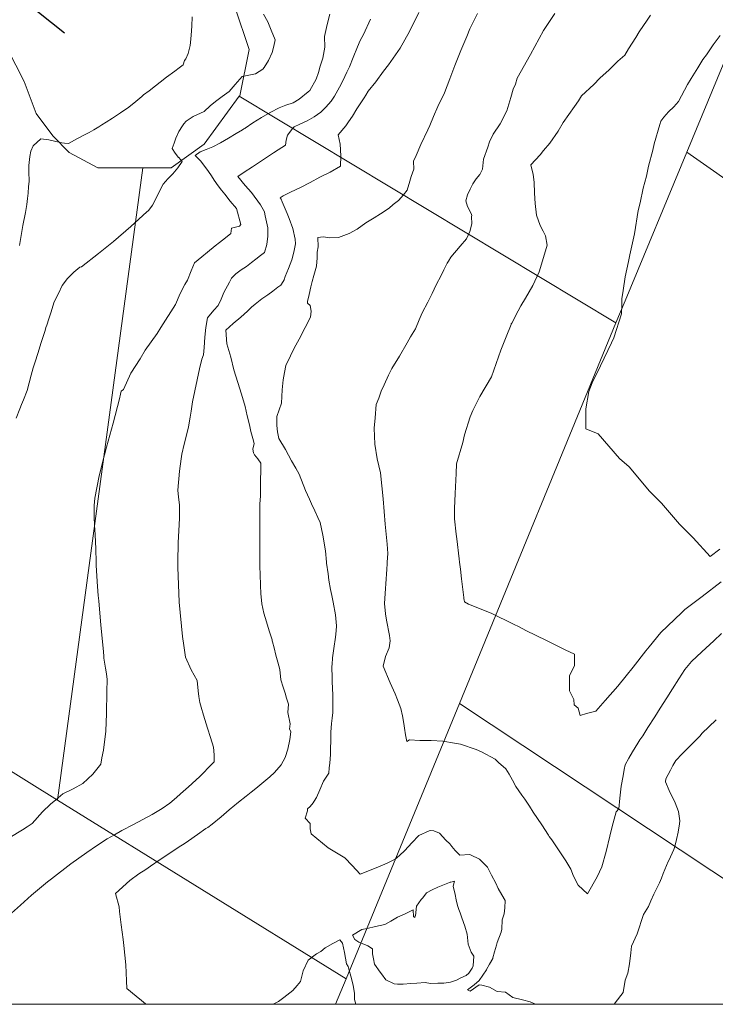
# Model space of a CAD drawing. Header units: inches. Extents: x 11351264 to 11356330, y 6702313 to 6706468.
# Tile 29 of 160: x 11353744 to 11354038, y 6702313 to 6702729. Entities that reach past the tile are written whole.
import ezdxf

# ---------------------------------------------------------------- set-up
doc = ezdxf.new("R2010")
doc.units = ezdxf.units.IN
doc.header["$MEASUREMENT"] = 0
doc.layers.add('Shumate_Contours_clip1', color=7, linetype='Continuous', lineweight=0)
doc.layers.add('Shumate_Parcels_clip1', color=7, linetype='Continuous', lineweight=0)
doc.layers.add('Shumate_Streets_clip1', color=7, linetype='Continuous')

msp = doc.modelspace()

# ---------------------------------------------------------------- linework, layer by layer
at = {"layer": 'Shumate_Contours_clip1'}
for points, elevation in [([(11353912.64, 6702732.09), (11353908.79, 6702724.04), (11353904.78, 6702717.04), (11353899.93, 6702709.99), (11353897.8, 6702707.29), (11353894.54, 6702702.91), (11353891.25, 6702698.85), (11353890.29, 6702697.23), (11353889.53, 6702696.12), (11353886.53, 6702691.46), (11353884.62, 6702688.31), (11353883.04, 6702685.97), (11353881.86, 6702684.33), (11353878.57, 6702680.45), (11353879.46, 6702676.52), (11353879.71, 6702671.53), (11353879.65, 6702667.24), (11353875.18, 6702664.72), (11353870.9, 6702662.6), (11353866.84, 6702660.38), (11353862.7, 6702658.28), (11353860.58, 6702657.25), (11353858.53, 6702656.22), (11353855.37, 6702654.71), (11353854.09, 6702653.86), (11353854.51, 6702653.26), (11353854.96, 6702652.22), (11353856.21, 6702649.21), (11353857.04, 6702647.22), (11353857.94, 6702645.07), (11353859.52, 6702640.85), (11353860.48, 6702636.38), (11353860.52, 6702634.45), (11353859.91, 6702630.85), (11353859.04, 6702627.61), (11353857.6, 6702623.97), (11353856.22, 6702620.62), (11353855.78, 6702619.21), (11353854.69, 6702617.44), (11353854.36, 6702617), (11353853.18, 6702616.11), (11353850.99, 6702614.47), (11353848.94, 6702612.93), (11353846.31, 6702611.24), (11353844.24, 6702609.57), (11353843.5, 6702608.89), (11353841.97, 6702607.62), (11353840.29, 6702605.95), (11353837.55, 6702603.51), (11353834.21, 6702600.77), (11353831.09, 6702597.89), (11353831.53, 6702592.17), (11353833.2, 6702586.54), (11353834.56, 6702581.19), (11353837.03, 6702573.16), (11353838.13, 6702569.46), (11353839.28, 6702565.67), (11353840.23, 6702561.82), (11353841.16, 6702558.03), (11353841.72, 6702555.13), (11353842.55, 6702552.13), (11353843.07, 6702550.07), (11353842.59, 6702547.65), (11353842.79, 6702546.09), (11353843.21, 6702545.34), (11353844.71, 6702543.61), (11353845.97, 6702541.78), (11353845.99, 6702541.75), (11353845.95, 6702541.5), (11353845.88, 6702538.43), (11353845.81, 6702534.95), (11353845.79, 6702531.43), (11353845.74, 6702527.94), (11353845.58, 6702524.52), (11353845.46, 6702521.04), (11353845.5, 6702516.96), (11353845.52, 6702512.91), (11353845.49, 6702508.01), (11353845.5, 6702505.77), (11353845.47, 6702503.17), (11353845.53, 6702500), (11353845.57, 6702498.05), (11353845.71, 6702494.92), (11353845.76, 6702490.06), (11353845.99, 6702486.67), (11353846.3, 6702482.31), (11353847.24, 6702478.46), (11353848.38, 6702474.76), (11353849.46, 6702471.01), (11353850.52, 6702467.59), (11353850.67, 6702467.22), (11353850.71, 6702466.99), (11353850.75, 6702466.79), (11353850.85, 6702466.3), (11353851.52, 6702463.82), (11353852.33, 6702460.74), (11353853.13, 6702457.66), (11353853.93, 6702454.58), (11353854.33, 6702450.29), (11353855.32, 6702447.12), (11353856.17, 6702444.69), (11353856.85, 6702442.48), (11353857.61, 6702439.99), (11353857.38, 6702436.5), (11353858.28, 6702431.72), (11353858.02, 6702429.44), (11353858.66, 6702428.42), (11353858.44, 6702427.19), (11353858.15, 6702425.13), (11353857.32, 6702421.02), (11353856.17, 6702417.5), (11353854.59, 6702414.35), (11353851.73, 6702411.17), (11353849.77, 6702409.3), (11353848.09, 6702407.91), (11353843.87, 6702404.4), (11353841.83, 6702402.76), (11353839.76, 6702401.19), (11353836.47, 6702398.57), (11353835.71, 6702397.96), (11353834.99, 6702397.34), (11353832.58, 6702395.29), (11353829.19, 6702392.42), (11353825.35, 6702389.26), (11353823.51, 6702387.96), (11353822.73, 6702387.45), (11353819.19, 6702384.93), (11353815.4, 6702382.23), (11353813.52, 6702381.01), (11353811.49, 6702379.68), (11353807.44, 6702377.01), (11353803.4, 6702374.34), (11353799.36, 6702371.63), (11353797.35, 6702370.21), (11353794.38, 6702368.31), (11353790.59, 6702365.55), (11353784.54, 6702360.03), (11353786.1, 6702354.43), (11353786.28, 6702352.36), (11353786.93, 6702346.77), (11353787.79, 6702340.65), (11353788.11, 6702338.12), (11353788.91, 6702329.95), (11353789.12, 6702323.12), (11353789.25, 6702319.85), (11353793.25, 6702316.69), (11353795.57, 6702314.82), (11353797.14, 6702313.46), (11353797.51, 6702313.21)], 1396), ([(11353937.5, 6702731.77), (11353935.93, 6702728.66), (11353934.28, 6702725.25), (11353932.95, 6702721.93), (11353930.51, 6702716.03), (11353927.85, 6702709.81), (11353925.81, 6702704.17), (11353923.55, 6702698.21), (11353920.72, 6702692.46), (11353918.9, 6702688.15), (11353917.41, 6702684.43), (11353916.45, 6702682.54), (11353913.48, 6702676.37), (11353911.56, 6702671.78), (11353910.48, 6702669.28), (11353910.56, 6702666), (11353909.47, 6702662.82), (11353908.9, 6702660.9), (11353907.78, 6702657.02), (11353906.25, 6702655.08), (11353904.07, 6702652.75), (11353901.87, 6702651.05), (11353900.13, 6702649.51), (11353896.52, 6702647.09), (11353893.81, 6702645.35), (11353890.3, 6702643.28), (11353886.61, 6702640.68), (11353883.27, 6702638.81), (11353878.78, 6702637.05), (11353875.11, 6702637), (11353872.29, 6702637.32), (11353869.98, 6702637.14), (11353870.14, 6702633.22), (11353869.8, 6702630.92), (11353869.73, 6702628.54), (11353869.43, 6702624.93), (11353868.29, 6702621.1), (11353867.59, 6702618.47), (11353867.13, 6702616.23), (11353866.4, 6702613.08), (11353865.6, 6702610.02), (11353865.66, 6702609.3), (11353866.81, 6702608.44), (11353867.24, 6702605.95), (11353866.98, 6702603.49), (11353864.66, 6702599.03), (11353862.18, 6702594.18), (11353859.99, 6702590.35), (11353858.41, 6702587.08), (11353856.55, 6702583.05), (11353855.95, 6702580.01), (11353855.38, 6702576.91), (11353854.93, 6702572.81), (11353854.68, 6702567.19), (11353852.66, 6702561.47), (11353852.69, 6702557.71), (11353852.96, 6702555.03), (11353853.6, 6702552.19), (11353856.35, 6702547.58), (11353858.87, 6702542.83), (11353860.77, 6702539.68), (11353862.1, 6702537.17), (11353864.74, 6702530.28), (11353866.51, 6702526.64), (11353867.37, 6702524.58), (11353868.79, 6702521.65), (11353869.98, 6702518.84), (11353871.03, 6702516.66), (11353872.07, 6702511.42), (11353873.22, 6702504.78), (11353873.68, 6702500), (11353873.71, 6702499.6), (11353874.33, 6702495.03), (11353874.66, 6702492.31), (11353875.44, 6702488.46), (11353875.89, 6702485.94), (11353876.46, 6702483.09), (11353877.45, 6702477.7), (11353877.87, 6702473.13), (11353877.72, 6702470.98), (11353877.53, 6702468.25), (11353876.81, 6702463.53), (11353876.24, 6702459.53), (11353876.03, 6702456.81), (11353875.99, 6702455.97), (11353875.92, 6702454.96), (11353876.01, 6702452.02), (11353876.05, 6702449.38), (11353876.21, 6702446.73), (11353876.3, 6702443.82), (11353876.42, 6702441.43), (11353876.39, 6702436.42), (11353876.13, 6702434.12), (11353875.84, 6702431.88), (11353875.5, 6702428.17), (11353875.51, 6702426.16), (11353875.52, 6702423.99), (11353875.43, 6702421.76), (11353875.31, 6702418.75), (11353875.11, 6702415.08), (11353874.85, 6702413.1), (11353874.62, 6702410.85), (11353872.45, 6702407.41), (11353870.86, 6702403.75), (11353869.42, 6702400.52), (11353869.11, 6702400.1), (11353868.09, 6702398.36), (11353866.76, 6702396.7), (11353865.71, 6702395.82), (11353865.65, 6702394.95), (11353864.73, 6702391.87), (11353866.79, 6702389.53), (11353866.82, 6702387.29), (11353867.25, 6702385.16), (11353874.42, 6702379.28), (11353881.46, 6702375.02), (11353884.54, 6702371.91), (11353887.87, 6702368.25), (11353891.79, 6702369.71), (11353895.61, 6702371.21), (11353899.33, 6702372.79), (11353902.66, 6702374.51), (11353904.53, 6702376.02), (11353906.83, 6702378.16), (11353909.68, 6702381.41), (11353912.68, 6702384.54), (11353917.05, 6702386.51), (11353917.68, 6702386.68), (11353919.09, 6702386.47), (11353921.4, 6702385.47), (11353924.05, 6702382.53), (11353925.84, 6702380.94), (11353926.59, 6702379.9), (11353928.08, 6702378.13), (11353930.01, 6702376.25), (11353934.05, 6702376.47), (11353934.48, 6702376.34), (11353938.34, 6702374.55), (11353941.74, 6702371.15), (11353943.46, 6702367.8), (11353945.21, 6702364.38), (11353946.21, 6702362.09), (11353947.7, 6702359.5), (11353949.2, 6702357.01), (11353949.07, 6702353.92), (11353948.74, 6702351.41), (11353947.97, 6702348.87), (11353947.73, 6702345.02), (11353947.42, 6702343.75), (11353945.79, 6702339.31), (11353945.47, 6702338.19), (11353944.71, 6702335.34), (11353943.97, 6702332.8), (11353943.93, 6702332.6), (11353942.62, 6702330.19), (11353941.29, 6702327.85), (11353941.27, 6702327.8), (11353939.75, 6702325.5), (11353938.26, 6702323.26), (11353938.23, 6702323.23), (11353936.07, 6702321.48), (11353933.86, 6702319.7), (11353933.83, 6702319.68), (11353933.26, 6702319.27), (11353934.35, 6702318.71), (11353938.14, 6702321.38), (11353939.32, 6702321.24), (11353942.49, 6702320.5), (11353945.78, 6702318.66), (11353949.29, 6702318.32), (11353952.38, 6702316.14), (11353956.51, 6702315.05), (11353959.8, 6702314.22), (11353961.98, 6702313.21)], 1394), ([(11353970.23, 6702731.74), (11353965.42, 6702724.48), (11353959.87, 6702714.43), (11353954.3, 6702704.4), (11353953.51, 6702701.9), (11353952.6, 6702699.74), (11353951.63, 6702696.25), (11353949.91, 6702690.54), (11353947.03, 6702685.17), (11353944.1, 6702680.73), (11353942.62, 6702677.51), (11353941.83, 6702675.2), (11353940.05, 6702670.24), (11353939.54, 6702665.97), (11353938.44, 6702663.77), (11353936.94, 6702661.84), (11353935.54, 6702659.83), (11353935.5, 6702659.78), (11353934.41, 6702657.52), (11353933.33, 6702655.18), (11353932.5, 6702652.62), (11353933.33, 6702650.25), (11353934.77, 6702647.24), (11353935.04, 6702646.38), (11353935.02, 6702645.99), (11353935.06, 6702642.91), (11353934.25, 6702639.59), (11353932.81, 6702636.53), (11353930.12, 6702633.38), (11353926.2, 6702628.73), (11353925.2, 6702627.11), (11353924.66, 6702626.31), (11353923.2, 6702623.42), (11353921.99, 6702620.81), (11353920.17, 6702617.38), (11353919.2, 6702615.3), (11353918.34, 6702613.42), (11353916.44, 6702609.76), (11353914.08, 6702605.34), (11353912.85, 6702602.33), (11353911.27, 6702598.48), (11353909.14, 6702595.07), (11353907.79, 6702592.65), (11353904.56, 6702587.03), (11353901.29, 6702581.83), (11353899.89, 6702579), (11353898.07, 6702574.81), (11353896.78, 6702572.18), (11353895.81, 6702569.22), (11353894.65, 6702566.59), (11353894.18, 6702560.98), (11353893.82, 6702556.53), (11353894.06, 6702549.87), (11353895.03, 6702543.55), (11353896.46, 6702537.76), (11353897.57, 6702526.72), (11353898.52, 6702516.08), (11353899.27, 6702507.61), (11353899.62, 6702503.67), (11353899.38, 6702500), (11353899.32, 6702499.19), (11353899.23, 6702497), (11353898.75, 6702490.82), (11353898.62, 6702488.82), (11353898.15, 6702482.44), (11353898.62, 6702478.18), (11353899.04, 6702475.47), (11353900.32, 6702468.96), (11353900.59, 6702466.7), (11353900.19, 6702463.81), (11353898.64, 6702460.08), (11353897.65, 6702455.99), (11353900.58, 6702448.94), (11353902.75, 6702444.33), (11353903.68, 6702441.84), (11353905.08, 6702438.17), (11353905.74, 6702435.06), (11353906.3, 6702431.85), (11353906.62, 6702429.8), (11353907.12, 6702427.01), (11353907.18, 6702426.33), (11353907.61, 6702424.27), (11353908.8, 6702424.86), (11353913.17, 6702424.57), (11353917.92, 6702424.6), (11353922.77, 6702424.39), (11353927.73, 6702423.57), (11353930.26, 6702423.03), (11353936.91, 6702420.79), (11353939.19, 6702419.8), (11353944.89, 6702416.79), (11353946.36, 6702415.38), (11353949.48, 6702412.74), (11353950.9, 6702410.49), (11353952.28, 6702407.94), (11353953.68, 6702405.2), (11353956.24, 6702401.54), (11353957.45, 6702399.87), (11353959.4, 6702396.93), (11353961.07, 6702394.44), (11353964.62, 6702388.96), (11353967.44, 6702384.69), (11353967.79, 6702384.07), (11353968.36, 6702383.41), (11353968.93, 6702382.68), (11353970.3, 6702380.6), (11353973.19, 6702376.39), (11353974.87, 6702373.78), (11353976.87, 6702370.34), (11353978.02, 6702367.31), (11353980, 6702363.5), (11353983.96, 6702359.87), (11353988.04, 6702367.11), (11353990.09, 6702371.21), (11353991.92, 6702377.73), (11353993.43, 6702384.25), (11353994.45, 6702388.29), (11353996.06, 6702394.5), (11353997.24, 6702395.73), (11353997.64, 6702400.35), (11353998.21, 6702405.34), (11353998.97, 6702409.65), (11353999.5, 6702412.34), (11353999.91, 6702414.39), (11354001.44, 6702417.13), (11354003.03, 6702419.85), (11354005.21, 6702423.56), (11354006.08, 6702424.9), (11354007.35, 6702426.61), (11354009.52, 6702430.14), (11354012.44, 6702434.62), (11354014.7, 6702438.31), (11354017.52, 6702442.63), (11354019.87, 6702446.48), (11354022.58, 6702450.63), (11354025.04, 6702454.68), (11354027.98, 6702458), (11354032.32, 6702462.14), (11354037.3, 6702466.7), (11354040.65, 6702469.88)], 1392), ([(11353875.1, 6702731.36), (11353873.98, 6702727.01), (11353872.8, 6702721.97), (11353872.93, 6702717.49), (11353872.14, 6702712.9), (11353871.06, 6702709.51), (11353870.28, 6702706.84), (11353869.32, 6702704.03), (11353866.59, 6702699.17), (11353865.99, 6702698.61), (11353862.2, 6702695.56), (11353859.6, 6702693.97), (11353856.52, 6702693), (11353853.7, 6702691.92), (11353849.92, 6702689.87), (11353846.21, 6702687.72), (11353842.54, 6702685.51), (11353839.28, 6702683.32), (11353839.17, 6702683.19), (11353838.81, 6702682.96), (11353838.24, 6702682.61), (11353835.53, 6702680.96), (11353832.22, 6702679.01), (11353828.9, 6702677.15), (11353825.6, 6702675.34), (11353822.79, 6702674.3), (11353820.36, 6702673.26), (11353818.22, 6702671.76), (11353820.42, 6702669.41), (11353821.91, 6702667.7), (11353823.82, 6702664.94), (11353825.05, 6702663.09), (11353826.15, 6702661.36), (11353827.85, 6702658.96), (11353829.35, 6702657.09), (11353830.73, 6702655.38), (11353833.04, 6702652.51), (11353835.6, 6702649.33), (11353837.54, 6702642.59), (11353836.86, 6702641.91), (11353833.57, 6702640.98), (11353833.23, 6702638.78), (11353830.94, 6702636.97), (11353828.5, 6702635.03), (11353826.69, 6702633.6), (11353823.34, 6702630.92), (11353821, 6702629), (11353817.94, 6702626.34), (11353816.47, 6702623.06), (11353814.88, 6702619.06), (11353813.86, 6702617.21), (11353811.81, 6702613.47), (11353809.89, 6702608.8), (11353803.66, 6702599.14), (11353802.12, 6702596.48), (11353797.07, 6702589.55), (11353794.94, 6702585.8), (11353791.06, 6702579.84), (11353787.95, 6702572.87), (11353786.91, 6702572.22), (11353786.65, 6702570.94), (11353786.5, 6702570.19), (11353786.35, 6702569.63), (11353786.18, 6702569), (11353783.54, 6702558.65), (11353780.72, 6702548.49), (11353779.87, 6702545.24), (11353777.63, 6702536.38), (11353775.77, 6702526.95), (11353775.5, 6702523.96), (11353775.46, 6702518.93), (11353775.69, 6702515.62), (11353775.98, 6702511.56), (11353776.24, 6702505.55), (11353776.33, 6702500), (11353776.35, 6702498.61), (11353776.95, 6702489.66), (11353777.19, 6702485.92), (11353777.46, 6702483.67), (11353778.26, 6702473.36), (11353779.3, 6702463.61), (11353779.55, 6702460.47), (11353779.62, 6702459.44), (11353780.29, 6702455.25), (11353780.71, 6702452.82), (11353780.95, 6702450.39), (11353780.87, 6702445.38), (11353780.7, 6702436.06), (11353780.46, 6702428.59), (11353779.48, 6702420.58), (11353778.81, 6702417.35), (11353778.3, 6702414.64), (11353775.01, 6702410.35), (11353770.74, 6702406.45), (11353766.57, 6702404.23), (11353762.21, 6702402.05), (11353759.27, 6702399.64), (11353757.08, 6702397.75), (11353753.71, 6702394.46), (11353749.38, 6702389.58), (11353747.14, 6702388.24), (11353745.18, 6702386.97), (11353739.82, 6702383.65)], 1400), ([(11353892.28, 6702729.27), (11353889.32, 6702722.82), (11353887.92, 6702720.25), (11353886.81, 6702717.59), (11353884.97, 6702713.15), (11353883.34, 6702709.12), (11353882.28, 6702706.97), (11353881.4, 6702705.06), (11353880.29, 6702702.76), (11353879.24, 6702700.53), (11353877.12, 6702696.85), (11353875.6, 6702694.73), (11353873.47, 6702692.2), (11353871.35, 6702689.99), (11353868.49, 6702688.01), (11353865.49, 6702686.39), (11353862.44, 6702684.9), (11353859.99, 6702683.87), (11353859.46, 6702683.29), (11353857.25, 6702680.26), (11353856.71, 6702678.21), (11353856.31, 6702676.1), (11353853.32, 6702674.18), (11353851.22, 6702672.82), (11353846.23, 6702669.5), (11353842.44, 6702666.95), (11353838.9, 6702664.67), (11353836.16, 6702662.81), (11353839.31, 6702659.07), (11353841.94, 6702656.09), (11353845.8, 6702650.88), (11353847.45, 6702647.96), (11353847.54, 6702647.78), (11353847.8, 6702646.27), (11353848.84, 6702641.21), (11353848.84, 6702637.68), (11353848.49, 6702634.12), (11353847.46, 6702630.79), (11353845.85, 6702629.52), (11353843.81, 6702627.91), (11353841.94, 6702626.47), (11353839.9, 6702624.9), (11353837.59, 6702623.47), (11353835.33, 6702621.77), (11353833.85, 6702620.22), (11353833.56, 6702619.92), (11353832.65, 6702618.28), (11353830.27, 6702613.85), (11353829.16, 6702611.09), (11353827.92, 6702608.32), (11353826.11, 6702606.35), (11353823.4, 6702603.18), (11353822.72, 6702599.15), (11353822.24, 6702594.98), (11353821.93, 6702590.69), (11353821.7, 6702587.47), (11353820.96, 6702585.64), (11353820.01, 6702581.57), (11353819.02, 6702576.94), (11353818.02, 6702572.3), (11353817.11, 6702567.65), (11353816.47, 6702563.79), (11353816.04, 6702561.22), (11353815.32, 6702557.1), (11353814.4, 6702553.06), (11353813.6, 6702549.83), (11353812.62, 6702545.63), (11353812.26, 6702543.62), (11353811.61, 6702538.37), (11353810.9, 6702530.37), (11353811.17, 6702527.37), (11353811.53, 6702524.18), (11353811.61, 6702518.61), (11353811.45, 6702515.84), (11353811.11, 6702510.68), (11353810.97, 6702508.33), (11353810.92, 6702500), (11353810.9, 6702497.85), (11353811.42, 6702483.11), (11353812.89, 6702468.54), (11353813.37, 6702464.8), (11353814.17, 6702459.89), (11353816.52, 6702454.5), (11353819.05, 6702449.94), (11353819.41, 6702445.63), (11353819.7, 6702443.27), (11353820.14, 6702440.68), (11353820.69, 6702438.68), (11353821.7, 6702435.34), (11353823.34, 6702429.84), (11353824.62, 6702425.91), (11353825.94, 6702421.87), (11353826.15, 6702418.59), (11353826.25, 6702415.65), (11353824.3, 6702413.65), (11353821.29, 6702410.5), (11353819.78, 6702409.05), (11353818.95, 6702408.27), (11353816.62, 6702406.19), (11353814.25, 6702404.06), (11353812.04, 6702402.13), (11353810.28, 6702400.61), (11353807.51, 6702398.12), (11353804.19, 6702395.87), (11353800.09, 6702393.38), (11353792.08, 6702389.17), (11353787.21, 6702386.6), (11353784.05, 6702384.75), (11353780.94, 6702383.06), (11353776.5, 6702380.12), (11353772.45, 6702377.36), (11353765.72, 6702372.56), (11353757.45, 6702366.24), (11353755.82, 6702365.01), (11353749.07, 6702359.33), (11353744.39, 6702355.13), (11353740.53, 6702351.78)], 1398), ([(11353847.05, 6702731.36), (11353848.83, 6702728.19), (11353850.29, 6702724.7), (11353851.94, 6702720.57), (11353851.39, 6702717.89), (11353850.71, 6702715.19), (11353849.15, 6702711.87), (11353847.37, 6702708.96), (11353846.77, 6702708.22), (11353843.75, 6702706.28), (11353840.9, 6702705.67), (11353837.98, 6702705.07), (11353835.16, 6702701.78), (11353832.56, 6702698.76), (11353829.61, 6702696.7), (11353826.8, 6702694.58), (11353824.54, 6702692.75), (11353822.04, 6702690.27), (11353817.36, 6702688.17), (11353814.45, 6702686.2), (11353813.45, 6702685.07), (11353812.79, 6702684.27), (11353811.29, 6702681.9), (11353810.09, 6702679.05), (11353809.28, 6702676.98), (11353808.52, 6702674.62), (11353809.74, 6702672.78), (11353811.19, 6702670.91), (11353811.26, 6702670.82), (11353812.63, 6702669.13), (11353810.82, 6702666.52), (11353808.8, 6702664), (11353806.69, 6702661.87), (11353804.7, 6702659.6), (11353803.16, 6702656.69), (11353801.76, 6702653.66), (11353800.18, 6702650.78), (11353798.56, 6702648.6), (11353798.3, 6702648.41), (11353797.71, 6702647.96), (11353791.03, 6702641.78), (11353783.68, 6702635.39), (11353777.41, 6702630.37), (11353770.11, 6702624.72), (11353769.5, 6702624.51), (11353766.88, 6702622.48), (11353764.3, 6702619.76), (11353762.04, 6702616.84), (11353760.47, 6702613.47), (11353758.56, 6702609.98), (11353757.15, 6702605.28), (11353756.29, 6702602.8), (11353755.48, 6702600.11), (11353755.14, 6702599.05), (11353754.75, 6702597.82), (11353753.82, 6702594.84), (11353753.12, 6702592.73), (11353751.74, 6702588.15), (11353750.59, 6702584.64), (11353749.8, 6702582.11), (11353748.92, 6702578.88), (11353748.11, 6702575.64), (11353747.17, 6702572.41), (11353745.65, 6702568.54), (11353744.87, 6702566.57), (11353744.06, 6702564.68), (11353742.49, 6702560.82)], 1402), ([(11353816.93, 6702730.3), (11353816.74, 6702726.3), (11353816.47, 6702722.53), (11353816.28, 6702719.47), (11353816.1, 6702718.14), (11353815.19, 6702714.76), (11353814.23, 6702712.54), (11353813.75, 6702711.79), (11353813.18, 6702710.09), (11353811.38, 6702708.76), (11353809.59, 6702707.42), (11353806.11, 6702704.75), (11353803.47, 6702702.74), (11353801.37, 6702701.13), (11353798.73, 6702699.1), (11353796.42, 6702697.29), (11353795.7, 6702696.72), (11353793.06, 6702694.54), (11353790.13, 6702692.11), (11353786.65, 6702689.73), (11353783.22, 6702687.46), (11353780.52, 6702685.75), (11353778.77, 6702684.62), (11353777.43, 6702683.8), (11353775.43, 6702682.61), (11353773.4, 6702681.5), (11353771.44, 6702680.45), (11353768.45, 6702678.85), (11353764.67, 6702676.86), (11353762.94, 6702676.97), (11353761.83, 6702677.1), (11353759.37, 6702677.66), (11353756.4, 6702678.33), (11353752.95, 6702678.71), (11353749.71, 6702675.83), (11353748.76, 6702673.5), (11353748.28, 6702671.36), (11353747.85, 6702667.45), (11353747.85, 6702664.99), (11353748, 6702660.73), (11353747.82, 6702658.62), (11353747.58, 6702655.81), (11353747.34, 6702653.51), (11353747.03, 6702651.08), (11353746.52, 6702647.65), (11353745.43, 6702642.13), (11353744.58, 6702637.16), (11353743.95, 6702633.72)], 1404), ([(11354010.55, 6702730.97), (11354009.23, 6702728.84), (11354005.74, 6702723.96), (11354004.4, 6702721.61), (11354001.31, 6702716.84), (11353999.77, 6702714.07), (11353996.83, 6702711.51), (11353993.15, 6702707.97), (11353989.13, 6702704.38), (11353986.63, 6702701.73), (11353981.44, 6702696.91), (11353980.15, 6702694.86), (11353978.5, 6702692.36), (11353973.74, 6702685.64), (11353971.61, 6702682.04), (11353968.07, 6702676.92), (11353965.33, 6702673.83), (11353963.98, 6702672.02), (11353959.97, 6702667.78), (11353960.95, 6702663.74), (11353961.42, 6702660.42), (11353961.54, 6702655.83), (11353961.87, 6702651.46), (11353962.47, 6702646.48), (11353963.97, 6702642.14), (11353965.2, 6702639.79), (11353966.19, 6702637.81), (11353966.88, 6702633.92), (11353964.16, 6702624.48), (11353963.57, 6702622.54), (11353960.89, 6702616.86), (11353957.77, 6702611.49), (11353955.86, 6702608.3), (11353954.68, 6702606.1), (11353952, 6702600.97), (11353951.78, 6702600.57), (11353951.71, 6702600.4), (11353949.53, 6702595.09), (11353947.32, 6702589.48), (11353945.43, 6702583.9), (11353943.4, 6702578.29), (11353938.53, 6702569.97), (11353935.46, 6702564.05), (11353934.33, 6702561.4), (11353931.94, 6702553.68), (11353931.23, 6702550.55), (11353928.63, 6702541.46), (11353928.47, 6702537.44), (11353928.01, 6702528.97), (11353927.71, 6702522.66), (11353927.76, 6702518.24), (11353928.48, 6702511.79), (11353928.73, 6702509.79), (11353929.75, 6702501.33), (11353929.91, 6702500), (11353930.28, 6702496.96), (11353930.75, 6702492.88), (11353931.74, 6702484.97), (11353931.76, 6702484.44), (11353931.84, 6702484.02), (11353931.97, 6702483.16), (11353933.71, 6702482.23), (11353943.32, 6702478.38), (11353952.7, 6702473.82), (11353955.1, 6702472.66), (11353957.87, 6702471.05), (11353966.6, 6702466.84), (11353974.59, 6702462.93), (11353978.42, 6702461.14), (11353978.47, 6702456.33), (11353976.36, 6702451.98), (11353976.4, 6702445.55), (11353978.18, 6702441.89), (11353978.34, 6702439.64), (11353980.03, 6702438.27), (11353980.9, 6702435.21), (11353983.55, 6702436.02), (11353987.52, 6702437), (11353991.47, 6702441.55), (11353996.78, 6702447.65), (11354000.24, 6702452), (11354003.32, 6702455.63), (11354008.62, 6702462.54), (11354009.96, 6702464.16), (11354014.92, 6702470.22), (11354023.63, 6702478.59), (11354025.1, 6702480.01), (11354032.42, 6702485.53), (11354040.38, 6702491.67)], 1390), ([(11354039.99, 6702722.43), (11354037.1, 6702718.45), (11354034.28, 6702714.25), (11354032.76, 6702712.21), (11354030.54, 6702708.77), (11354027.72, 6702704.28), (11354026.18, 6702701.7), (11354022.4, 6702694.52), (11354020.48, 6702692.31), (11354018.24, 6702690.17), (11354016.29, 6702687.96), (11354015.02, 6702686.3), (11354014.49, 6702684.87), (11354012.18, 6702676.71), (11354011.61, 6702674), (11354009.76, 6702667.28), (11354008.86, 6702662.96), (11354007.51, 6702657.9), (11354006.24, 6702651.75), (11354005.41, 6702648.57), (11354003.79, 6702638.71), (11354001.82, 6702629.77), (11354001.24, 6702627.01), (11353999.91, 6702620.44), (11353999.05, 6702614.71), (11353998.46, 6702611.24), (11353998.54, 6702608.53), (11353998.37, 6702604.81), (11353995.09, 6702594.65), (11353994.13, 6702592.58), (11353989.41, 6702582.92), (11353985.96, 6702575.67), (11353984.52, 6702572.04), (11353983.26, 6702564.68), (11353983.27, 6702560.51), (11353983.31, 6702556.28), (11353988.42, 6702554.16), (11353997.53, 6702543.78), (11354001.64, 6702540.17), (11354010.23, 6702529.91), (11354015.22, 6702524.92), (11354022.88, 6702515.98), (11354028.64, 6702510.25), (11354035.83, 6702502.42), (11354039.92, 6702505.49)], 1388), ([(11353995.25, 6702313.21), (11353995.67, 6702313.78), (11353999.03, 6702318.27), (11353999.83, 6702323.38), (11354000.99, 6702326.41), (11354001.66, 6702330.25), (11354002.32, 6702334.99), (11354002.59, 6702337.78), (11354004.92, 6702342.99), (11354007.68, 6702351.08), (11354009.78, 6702354.59), (11354010.74, 6702356.85), (11354012.03, 6702359.69), (11354014.33, 6702364.55), (11354015.18, 6702366.5), (11354016, 6702368.46), (11354017.33, 6702371.85), (11354017.6, 6702372.48), (11354017.72, 6702372.77), (11354019, 6702375.52), (11354020.5, 6702378.66), (11354020.86, 6702379.85), (11354021.58, 6702382.78), (11354022.3, 6702385.87), (11354022.89, 6702389.47), (11354022.98, 6702390.73), (11354022.36, 6702394.66), (11354021.07, 6702398.25), (11354018.54, 6702403.59), (11354016.93, 6702407.18), (11354017.1, 6702408.5), (11354018.99, 6702412.05), (11354020.05, 6702414.04), (11354021.25, 6702416.25), (11354023.91, 6702418.95), (11354026.58, 6702421.64), (11354029.26, 6702424.34), (11354031.62, 6702426.68), (11354032.31, 6702427.56), (11354038.36, 6702433.42)], 1394), ([(11353851.19, 6702313.21), (11353853.43, 6702314.47), (11353855.67, 6702316.04), (11353859.41, 6702319.07), (11353861.27, 6702321.17), (11353862.72, 6702322.9), (11353863.78, 6702327.29), (11353865.97, 6702331.84), (11353869.49, 6702334.47), (11353871.29, 6702335.57), (11353873.11, 6702337.03), (11353876.36, 6702338.84), (11353879.32, 6702340.49), (11353880.38, 6702339.09), (11353881.32, 6702335.12), (11353882.19, 6702330.27), (11353882.81, 6702329.2), (11353882.91, 6702328.66), (11353884.25, 6702324.11), (11353884.99, 6702321.1), (11353885.58, 6702317.99), (11353885.57, 6702316.79), (11353885.49, 6702315.24), (11353886.01, 6702313.21)], 1396)]:
    msp.add_lwpolyline(points, dxfattribs=dict(at, elevation=elevation))
at = {"layer": 'Shumate_Contours_clip1', "elevation": 1396}
msp.add_lwpolyline([(11353884.71, 6702342.35), (11353888.61, 6702344.79), (11353890.88, 6702345.27), (11353894.34, 6702346.1), (11353898.4, 6702346.91), (11353900.92, 6702348.38), (11353903.72, 6702350.09), (11353906.68, 6702351.22), (11353910.32, 6702353.18), (11353910.44, 6702350.34), (11353910.94, 6702349.88), (11353911.19, 6702350.48), (11353911.21, 6702350.53), (11353911.24, 6702350.62), (11353911.76, 6702354.61), (11353913.73, 6702357.49), (11353914.35, 6702358.21), (11353916, 6702360.23), (11353918.3, 6702361.54), (11353920.7, 6702362.75), (11353924.19, 6702364.13), (11353925.59, 6702364.65), (11353925.96, 6702364.77), (11353926.15, 6702364.82), (11353927.82, 6702365.23), (11353927.15, 6702363.16), (11353928.01, 6702359.66), (11353928.49, 6702357.32), (11353928.98, 6702354.99), (11353929.53, 6702353.27), (11353930.14, 6702351.81), (11353930.85, 6702349.7), (11353932.1, 6702346.17), (11353933.1, 6702342.77), (11353933.54, 6702338.62), (11353934.86, 6702335.19), (11353935.89, 6702333.55), (11353935.99, 6702333.48), (11353935.72, 6702329.46), (11353935.3, 6702328.5), (11353933.88, 6702326.37), (11353932.65, 6702325.37), (11353930.43, 6702324.35), (11353928.62, 6702323.39), (11353926.13, 6702322.62), (11353923.2, 6702322.21), (11353920.75, 6702322.11), (11353917.56, 6702322.03), (11353915.33, 6702322.36), (11353911.89, 6702322.18), (11353909.28, 6702322.03), (11353906.06, 6702321.71), (11353903.67, 6702321.71), (11353902.22, 6702321.9), (11353898.81, 6702323.61), (11353896.92, 6702326.12), (11353896.42, 6702326.75), (11353893.93, 6702330.11), (11353893.5, 6702332.49), (11353893.16, 6702334.58), (11353893.16, 6702334.77), (11353893.05, 6702336.61), (11353891.08, 6702337.87), (11353887.34, 6702339.51), (11353885.62, 6702340.61)], close=True, dxfattribs=at)
at = {"layer": 'Shumate_Parcels_clip1'}
for points in [[(11354025.93, 6702673.18), (11353999.89, 6702610.38), (11353996, 6702601), (11353836.83, 6702696.76), (11353837, 6702697), (11353841, 6702716.5), (11353835, 6702734.5), (11354115, 6702888)], [(11353796.11, 6702666.5), (11353760, 6702399.5), (11353605, 6702496), (11353544, 6702474.5), (11353735.17, 6702723.69), (11353746, 6702703), (11353751, 6702689.5), (11353758, 6702680), (11353765, 6702673), (11353777, 6702666.5)], [(11353996, 6702601), (11353929.87, 6702440.32), (11353882, 6702324), (11353760, 6702399.5), (11353796.11, 6702666.5), (11353808, 6702666.5), (11353822, 6702676.5), (11353836.83, 6702696.76)], [(11354140.56, 6702313.21), (11354104.08, 6702328.34), (11354103.02, 6702325.55), (11353929.87, 6702440.32), (11353996, 6702601), (11353999.89, 6702610.38), (11354025.93, 6702673.18), (11354314.3, 6702471.18), (11354262.21, 6702313.21)], [(11353760, 6702399.5), (11353882, 6702324), (11353877.44, 6702313.21), (11353521.59, 6702313.21), (11353493, 6702340), (11353457, 6702339.5), (11353433.65, 6702313.21), (11353401.7, 6702313.21), (11353544, 6702474.5), (11353605, 6702496)], [(11354103.02, 6702325.55), (11354098.32, 6702313.21), (11353877.44, 6702313.21), (11353882, 6702324), (11353929.87, 6702440.32)]]:
    msp.add_lwpolyline(points, close=True, dxfattribs=at)
at = {"layer": 'Shumate_Streets_clip1', "color": 4}
msp.add_lwpolyline([(11353388, 6703018), (11353513, 6702916.5), (11353629, 6702830), (11353763, 6702723.5)], dxfattribs=at)

doc.saveas('drawing.dxf')
